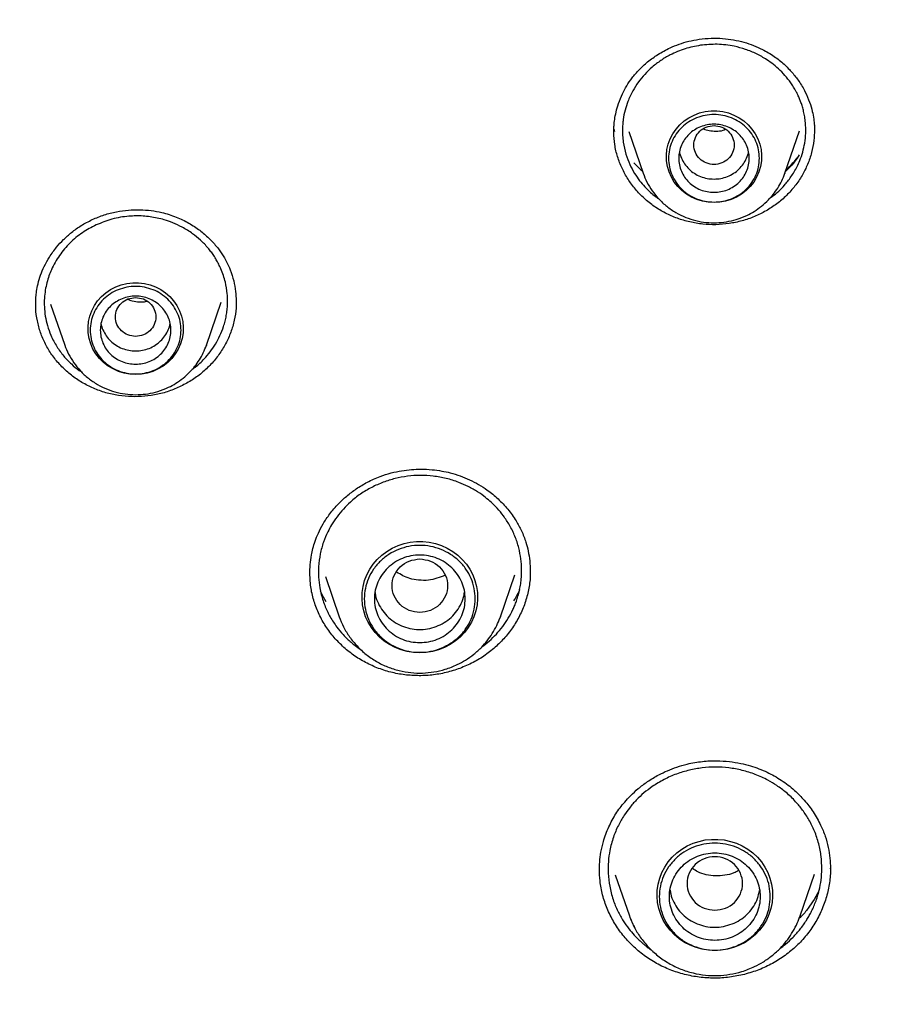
# Model space of a CAD drawing. Header units: millimetres. Extents: x 8 to 1762, y 12 to 2803.
# Tile 92 of 118: x 836 to 853, y 2419 to 2438. Entities that reach past the tile are written whole.
import ezdxf

# ---------------------------------------------------------------- set-up
doc = ezdxf.new("R2010")
doc.units = ezdxf.units.MM

msp = doc.modelspace()

# ---------------------------------------------------------------- linework, layer by layer
at = {"color": 7, "linetype": 'Continuous', "lineweight": 30}
for p, q in [((847.508, 2436.169), (847.509, 2436.187)), ((847.509, 2436.22), (847.523, 2436.178)), ((847.509, 2436.158), (847.51, 2436.178)), ((847.806, 2436.172), (848.09, 2435.349)), ((850.9, 2435.349), (851.188, 2436.185)), ((851.481, 2436.288), (851.484, 2436.297)), ((851.486, 2436.2), (851.485, 2436.187)), ((850.9, 2435.349), (850.897, 2435.34)), ((840.021, 2432.817), (840.021, 2432.788)), ((836.053, 2432.743), (836.053, 2432.752)), ((836.346, 2432.75), (836.625, 2431.941)), ((839.435, 2431.941), (839.728, 2432.79)), ((839.435, 2431.941), (839.432, 2431.933)), ((841.791, 2427.354), (842.066, 2426.556)), ((845.26, 2426.556), (845.546, 2427.384)), ((845.85, 2427.463), (845.85, 2427.447)), ((842.07, 2426.545), (842.066, 2426.556)), ((845.249, 2426.529), (845.26, 2426.556)), ((845.26, 2426.556), (845.251, 2426.53)), ((851.8, 2421.568), (851.8, 2421.554)), ((847.539, 2421.436), (847.818, 2420.625)), ((851.204, 2420.625), (851.489, 2421.451)), ((851.204, 2420.625), (851.186, 2420.577)), ((851.193, 2420.599), (851.204, 2420.625))]:
    msp.add_line(p, q, dxfattribs=at)
at = {"color": 7, "linetype": 'Continuous', "lineweight": 30, "flags": 128}
for points in [[(849.495, 2434.766), (849.379, 2434.773), (849.265, 2434.794), (849.154, 2434.828), (849.048, 2434.875), (848.95, 2434.934), (848.859, 2435.004), (848.778, 2435.084), (848.708, 2435.173), (848.65, 2435.27), (848.605, 2435.374), (848.573, 2435.481), (848.555, 2435.592), (848.552, 2435.704), (848.562, 2435.815), (848.587, 2435.925), (848.626, 2436.03), (848.678, 2436.13), (848.742, 2436.224), (848.817, 2436.309), (848.903, 2436.384), (848.998, 2436.449), (849.1, 2436.502), (849.209, 2436.542), (849.321, 2436.57), (849.437, 2436.583), (849.553, 2436.583), (849.668, 2436.57), (849.781, 2436.542), (849.889, 2436.502), (849.992, 2436.449), (850.086, 2436.384), (850.172, 2436.309), (850.248, 2436.224), (850.312, 2436.13), (850.364, 2436.03), (850.403, 2435.925), (850.427, 2435.815), (850.438, 2435.704), (850.435, 2435.592), (850.417, 2435.481), (850.385, 2435.374), (850.34, 2435.27), (850.282, 2435.173), (850.211, 2435.084), (850.131, 2435.004), (850.04, 2434.934), (849.941, 2434.875), (849.836, 2434.828), (849.725, 2434.794), (849.611, 2434.773), (849.495, 2434.766)], [(838.03, 2431.359), (837.914, 2431.365), (837.8, 2431.386), (837.689, 2431.42), (837.583, 2431.467), (837.485, 2431.526), (837.394, 2431.596), (837.313, 2431.676), (837.243, 2431.766), (837.185, 2431.863), (837.14, 2431.966), (837.108, 2432.073), (837.09, 2432.184), (837.087, 2432.296), (837.097, 2432.407), (837.122, 2432.517), (837.161, 2432.622), (837.213, 2432.723), (837.277, 2432.816), (837.352, 2432.901), (837.438, 2432.976), (837.533, 2433.041), (837.636, 2433.094), (837.744, 2433.135), (837.857, 2433.162), (837.972, 2433.176), (838.088, 2433.176), (838.203, 2433.162), (838.316, 2433.135), (838.424, 2433.094), (838.527, 2433.041), (838.622, 2432.976), (838.707, 2432.901), (838.783, 2432.816), (838.847, 2432.723), (838.899, 2432.622), (838.938, 2432.517), (838.963, 2432.407), (838.973, 2432.296), (838.97, 2432.184), (838.952, 2432.073), (838.92, 2431.966), (838.875, 2431.863), (838.817, 2431.766), (838.747, 2431.676), (838.666, 2431.596), (838.575, 2431.526), (838.476, 2431.467), (838.371, 2431.42), (838.26, 2431.386), (838.146, 2431.365), (838.03, 2431.359)], [(843.663, 2425.839), (843.537, 2425.846), (843.413, 2425.866), (843.291, 2425.899), (843.174, 2425.945), (843.063, 2426.003), (842.959, 2426.072), (842.864, 2426.152), (842.779, 2426.242), (842.704, 2426.34), (842.641, 2426.445), (842.59, 2426.556), (842.553, 2426.672), (842.528, 2426.792), (842.518, 2426.913), (842.521, 2427.035), (842.539, 2427.155), (842.57, 2427.273), (842.614, 2427.387), (842.671, 2427.495), (842.74, 2427.597), (842.82, 2427.691), (842.911, 2427.776), (843.01, 2427.851), (843.118, 2427.914), (843.232, 2427.966), (843.351, 2428.006), (843.475, 2428.032), (843.6, 2428.046), (843.726, 2428.046), (843.852, 2428.032), (843.975, 2428.006), (844.094, 2427.966), (844.208, 2427.914), (844.316, 2427.851), (844.415, 2427.776), (844.506, 2427.691), (844.586, 2427.597), (844.655, 2427.495), (844.712, 2427.387), (844.756, 2427.273), (844.787, 2427.155), (844.805, 2427.035), (844.808, 2426.913), (844.798, 2426.792), (844.774, 2426.672), (844.736, 2426.556), (844.685, 2426.445), (844.622, 2426.34), (844.547, 2426.242), (844.462, 2426.152), (844.367, 2426.072), (844.263, 2426.003), (844.152, 2425.945), (844.035, 2425.899), (843.914, 2425.866), (843.789, 2425.846), (843.663, 2425.839)], [(849.511, 2419.936), (849.385, 2419.943), (849.26, 2419.963), (849.139, 2419.996), (849.022, 2420.042), (848.911, 2420.099), (848.807, 2420.169), (848.712, 2420.249), (848.627, 2420.338), (848.552, 2420.436), (848.489, 2420.541), (848.438, 2420.653), (848.4, 2420.769), (848.376, 2420.888), (848.366, 2421.01), (848.369, 2421.131), (848.387, 2421.252), (848.418, 2421.369), (848.462, 2421.483), (848.519, 2421.592), (848.588, 2421.694), (848.668, 2421.788), (848.759, 2421.872), (848.858, 2421.947), (848.966, 2422.011), (849.08, 2422.063), (849.199, 2422.102), (849.322, 2422.129), (849.448, 2422.142), (849.574, 2422.142), (849.699, 2422.129), (849.823, 2422.102), (849.942, 2422.063), (850.056, 2422.011), (850.164, 2421.947), (850.263, 2421.872), (850.354, 2421.788), (850.434, 2421.694), (850.503, 2421.592), (850.56, 2421.483), (850.604, 2421.369), (850.635, 2421.252), (850.653, 2421.131), (850.656, 2421.01), (850.646, 2420.888), (850.621, 2420.769), (850.584, 2420.653), (850.533, 2420.541), (850.47, 2420.436), (850.395, 2420.338), (850.31, 2420.249), (850.215, 2420.169), (850.111, 2420.099), (850, 2420.042), (849.883, 2419.996), (849.761, 2419.963), (849.637, 2419.943), (849.511, 2419.936)]]:
    msp.add_lwpolyline(points, dxfattribs=at)
at = {"color": 7, "linetype": 'Continuous', "lineweight": 30}
msp.add_arc((849.412, 2421.176), 1.686, 199.0721, 207.8818, dxfattribs=at)
for points, knots in [([(855.494, 2455.209), (855.134, 2455.207), (854.425, 2455.204), (853.381, 2455.173), (852.374, 2455.126), (851.403, 2455.064), (850.471, 2454.988), (849.525, 2454.895), (848.572, 2454.786), (847.617, 2454.659), (846.714, 2454.524), (845.863, 2454.383), (845.063, 2454.238), (844.315, 2454.092), (843.618, 2453.946), (843.013, 2453.812), (842.493, 2453.691), (842.05, 2453.584), (841.624, 2453.477), (840.861, 2453.28), (839.753, 2452.974), (838.302, 2452.53), (836.847, 2452.04), (835.39, 2451.505), (833.938, 2450.925), (832.519, 2450.311), (831.137, 2449.667), (829.792, 2448.996), (828.468, 2448.289), (827.164, 2447.546), (825.882, 2446.769), (824.623, 2445.957), (823.347, 2445.084), (822.057, 2444.146), (820.759, 2443.14), (819.492, 2442.096), (818.26, 2441.015), (817.098, 2439.932), (816.005, 2438.852), (814.978, 2437.778), (813.982, 2436.677), (813.019, 2435.55), (812.088, 2434.397), (811.191, 2433.22), (810.299, 2431.979), (809.418, 2430.673), (808.552, 2429.3), (807.73, 2427.901), (806.953, 2426.48), (806.248, 2425.088), (805.61, 2423.73), (805.035, 2422.41), (804.497, 2421.075), (804.031, 2419.818), (803.624, 2418.631), (803.268, 2417.509), (802.93, 2416.351), (802.624, 2415.201), (802.349, 2414.061), (802.103, 2412.935), (801.881, 2411.788), (801.683, 2410.628), (801.51, 2409.464), (801.365, 2408.302), (801.246, 2407.141), (801.19, 2406.365), (801.162, 2405.978)], [0, 0, 0, 0, 0.013175, 0.02591, 0.038204, 0.050057, 0.06147, 0.072442, 0.084808, 0.096563, 0.107705, 0.118235, 0.128154, 0.13746, 0.146154, 0.154236, 0.160157, 0.1657, 0.170973, 0.176251, 0.194574, 0.213129, 0.231915, 0.250932, 0.270136, 0.289358, 0.307811, 0.326265, 0.344719, 0.363174, 0.38163, 0.400086, 0.418541, 0.438843, 0.459144, 0.479446, 0.499748, 0.520051, 0.538508, 0.556967, 0.575426, 0.593885, 0.612344, 0.630804, 0.649264, 0.669571, 0.689878, 0.710185, 0.730493, 0.750801, 0.768894, 0.786988, 0.805082, 0.823177, 0.837619, 0.852441, 0.867644, 0.883229, 0.897466, 0.912007, 0.926845, 0.941706, 0.956447, 0.971074, 0.98559, 1, 1, 1, 1]), ([(804.807, 2408.633), (804.833, 2408.744), (804.918, 2409.109), (805.075, 2409.722), (805.277, 2410.474), (805.492, 2411.221), (805.718, 2411.966), (805.957, 2412.707), (806.208, 2413.445), (806.47, 2414.178), (806.744, 2414.908), (807.03, 2415.633), (807.327, 2416.355), (807.636, 2417.071), (807.957, 2417.783), (808.289, 2418.49), (808.632, 2419.192), (808.986, 2419.889), (809.352, 2420.58), (809.729, 2421.266), (810.116, 2421.946), (810.515, 2422.621), (810.924, 2423.289), (811.344, 2423.951), (811.775, 2424.607), (812.216, 2425.256), (812.667, 2425.898), (813.129, 2426.534), (813.601, 2427.163), (814.083, 2427.785), (814.575, 2428.399), (815.077, 2429.006), (815.588, 2429.605), (816.109, 2430.197), (816.64, 2430.781), (817.18, 2431.357), (817.729, 2431.924), (818.287, 2432.484), (818.854, 2433.035), (819.43, 2433.577), (820.014, 2434.111), (820.607, 2434.636), (821.208, 2435.153), (821.818, 2435.66), (822.436, 2436.158), (823.061, 2436.647), (823.694, 2437.126), (824.335, 2437.596), (824.984, 2438.056), (825.64, 2438.506), (826.303, 2438.947), (826.972, 2439.378), (827.649, 2439.798), (828.333, 2440.209), (829.023, 2440.609), (829.719, 2440.999), (830.422, 2441.378), (831.13, 2441.747), (831.844, 2442.105), (832.565, 2442.453), (833.29, 2442.79), (834.021, 2443.116), (834.757, 2443.431), (835.498, 2443.735), (836.244, 2444.027), (836.994, 2444.309), (837.749, 2444.58), (838.508, 2444.839), (839.271, 2445.087), (840.038, 2445.323), (840.809, 2445.548), (841.584, 2445.761), (842.361, 2445.963), (843.142, 2446.153), (843.926, 2446.332), (844.712, 2446.498), (845.501, 2446.653), (846.293, 2446.797), (847.087, 2446.928), (847.882, 2447.048), (848.68, 2447.155), (849.479, 2447.251), (850.28, 2447.335), (851.082, 2447.407), (851.885, 2447.466), (852.689, 2447.514), (853.493, 2447.55), (854.298, 2447.574), (855.103, 2447.586), (855.909, 2447.586), (856.714, 2447.573), (857.519, 2447.549), (858.323, 2447.513), (859.127, 2447.465), (859.93, 2447.405), (860.732, 2447.332), (861.533, 2447.248), (862.332, 2447.152), (863.129, 2447.044), (863.925, 2446.924), (864.719, 2446.793), (865.51, 2446.649), (866.299, 2446.494), (867.086, 2446.326), (867.869, 2446.148), (868.65, 2445.957), (869.428, 2445.755), (870.202, 2445.541), (870.972, 2445.316), (871.739, 2445.079), (872.502, 2444.831), (873.261, 2444.572), (874.016, 2444.301), (874.766, 2444.019), (875.512, 2443.726), (876.253, 2443.421), (876.989, 2443.106), (877.72, 2442.78), (878.445, 2442.443), (879.165, 2442.095), (879.879, 2441.736), (880.587, 2441.367), (881.29, 2440.987), (881.986, 2440.597), (882.676, 2440.196), (883.359, 2439.786), (884.035, 2439.365), (884.705, 2438.934), (885.368, 2438.493), (886.023, 2438.042), (886.672, 2437.582), (887.312, 2437.112), (887.945, 2436.632), (888.571, 2436.143), (889.188, 2435.645), (889.797, 2435.137), (890.398, 2434.621), (890.991, 2434.095), (891.575, 2433.561), (892.151, 2433.019), (892.718, 2432.467), (893.275, 2431.908), (893.824, 2431.34), (894.364, 2430.763), (894.894, 2430.179), (895.415, 2429.587), (895.926, 2428.988), (896.427, 2428.381), (896.919, 2427.766), (897.401, 2427.144), (897.872, 2426.515), (898.334, 2425.879), (898.785, 2425.237), (899.226, 2424.587), (899.656, 2423.931), (900.076, 2423.269), (900.485, 2422.601), (900.883, 2421.926), (901.27, 2421.246), (901.647, 2420.56), (902.012, 2419.868), (902.366, 2419.171), (902.709, 2418.469), (903.04, 2417.762), (903.361, 2417.05), (903.669, 2416.333), (903.966, 2415.612), (904.252, 2414.887), (904.526, 2414.157), (904.788, 2413.423), (905.038, 2412.685), (905.276, 2411.944), (905.502, 2411.199), (905.717, 2410.452), (905.918, 2409.7), (906.069, 2409.11), (906.149, 2408.77), (906.169, 2408.682)], [0, 0, 0, 0, 0.002552, 0.008307, 0.014062, 0.019817, 0.025572, 0.031327, 0.037082, 0.042837, 0.048592, 0.054347, 0.060102, 0.065856, 0.071611, 0.077366, 0.083121, 0.088875, 0.09463, 0.100385, 0.106139, 0.111894, 0.117649, 0.123403, 0.129158, 0.134912, 0.140667, 0.146421, 0.152176, 0.15793, 0.163684, 0.169439, 0.175193, 0.180947, 0.186702, 0.192456, 0.19821, 0.203964, 0.209718, 0.215472, 0.221226, 0.22698, 0.232734, 0.238488, 0.244242, 0.249996, 0.25575, 0.261504, 0.267258, 0.273012, 0.278766, 0.284519, 0.290273, 0.296027, 0.301781, 0.307534, 0.313288, 0.319042, 0.324795, 0.330549, 0.336303, 0.342056, 0.34781, 0.353563, 0.359317, 0.36507, 0.370824, 0.376577, 0.382331, 0.388084, 0.393838, 0.399591, 0.405344, 0.411098, 0.416851, 0.422604, 0.428358, 0.434111, 0.439865, 0.445618, 0.451371, 0.457125, 0.462878, 0.468631, 0.474384, 0.480138, 0.485891, 0.491644, 0.497398, 0.503151, 0.508904, 0.514658, 0.520411, 0.526164, 0.531917, 0.537671, 0.543424, 0.549177, 0.554931, 0.560684, 0.566437, 0.572191, 0.577944, 0.583697, 0.589451, 0.595204, 0.600957, 0.606711, 0.612464, 0.618218, 0.623971, 0.629724, 0.635478, 0.641231, 0.646985, 0.652738, 0.658492, 0.664245, 0.669999, 0.675752, 0.681506, 0.687259, 0.693013, 0.698767, 0.70452, 0.710274, 0.716028, 0.721781, 0.727535, 0.733289, 0.739043, 0.744796, 0.75055, 0.756304, 0.762058, 0.767812, 0.773566, 0.77932, 0.785074, 0.790828, 0.796582, 0.802336, 0.80809, 0.813844, 0.819598, 0.825352, 0.831107, 0.836861, 0.842615, 0.848369, 0.854124, 0.859878, 0.865632, 0.871387, 0.877141, 0.882896, 0.88865, 0.894405, 0.900159, 0.905914, 0.911669, 0.917423, 0.923178, 0.928933, 0.934687, 0.940442, 0.946197, 0.951952, 0.957706, 0.963461, 0.969216, 0.974971, 0.980726, 0.986481, 0.992236, 0.997991, 1, 1, 1, 1]), ([(847.507, 2436.147), (847.507, 2436.167), (847.508, 2436.216), (847.513, 2436.305), (847.526, 2436.423), (847.554, 2436.568), (847.603, 2436.739), (847.674, 2436.913), (847.764, 2437.083), (847.872, 2437.244), (848.01, 2437.405), (848.181, 2437.562), (848.387, 2437.709), (848.597, 2437.824), (848.803, 2437.909), (848.995, 2437.969), (849.13, 2437.992), (849.199, 2438.005)], [0, 0, 0, 0, 0.02339, 0.057652, 0.102838, 0.158968, 0.226004, 0.303815, 0.369132, 0.440294, 0.517527, 0.601319, 0.691662, 0.788386, 0.856306, 0.926857, 1, 1, 1, 1]), ([(849.226, 2437.884), (849.124, 2437.864), (848.916, 2437.824), (848.654, 2437.713), (848.439, 2437.586), (848.27, 2437.457), (848.121, 2437.313), (847.991, 2437.154), (847.877, 2436.975), (847.789, 2436.787), (847.728, 2436.597), (847.697, 2436.443), (847.684, 2436.314), (847.679, 2436.207), (847.682, 2436.09), (847.699, 2435.926), (847.741, 2435.733), (847.82, 2435.526), (847.914, 2435.35), (848.014, 2435.204), (848.114, 2435.085), (848.212, 2434.988), (848.304, 2434.906), (848.37, 2434.86), (848.4, 2434.839)], [0, 0, 0, 0, 0.073539, 0.148688, 0.199739, 0.251537, 0.301759, 0.349577, 0.401669, 0.458049, 0.503175, 0.550733, 0.575437, 0.600752, 0.63118, 0.663591, 0.724178, 0.77916, 0.828518, 0.872231, 0.910284, 0.942664, 0.973073, 1, 1, 1, 1]), ([(849.199, 2438.005), (849.278, 2438.013), (849.433, 2438.031), (849.663, 2438.024), (849.882, 2437.996), (850.087, 2437.948), (850.278, 2437.884), (850.481, 2437.793), (850.687, 2437.671), (850.884, 2437.515), (851.046, 2437.349), (851.188, 2437.165), (851.304, 2436.968), (851.391, 2436.765), (851.445, 2436.584), (851.474, 2436.429), (851.485, 2436.302), (851.486, 2436.229), (851.487, 2436.197)], [0, 0, 0, 0, 0.069496, 0.13621, 0.200331, 0.261969, 0.321195, 0.378066, 0.45905, 0.534768, 0.605072, 0.669995, 0.748113, 0.816561, 0.875572, 0.925673, 0.9671, 1, 1, 1, 1]), ([(850.61, 2434.861), (850.623, 2434.869), (850.731, 2434.936), (850.843, 2435.054), (850.959, 2435.191), (851.023, 2435.278), (851.086, 2435.375), (851.145, 2435.483), (851.204, 2435.613), (851.257, 2435.768), (851.297, 2435.949), (851.317, 2436.145), (851.313, 2436.32), (851.295, 2436.463), (851.274, 2436.569), (851.248, 2436.664), (851.221, 2436.747), (851.191, 2436.825), (851.16, 2436.895), (851.128, 2436.958), (851.091, 2437.025), (851.03, 2437.125), (850.935, 2437.252), (850.811, 2437.387), (850.679, 2437.502), (850.524, 2437.614), (850.34, 2437.718), (850.123, 2437.807), (849.864, 2437.877), (849.561, 2437.916), (849.337, 2437.894), (849.226, 2437.884)], [0, 0, 0, 0, 0.009893, 0.081383, 0.103192, 0.126759, 0.152083, 0.17916, 0.207989, 0.246476, 0.287686, 0.331609, 0.378238, 0.40452, 0.428566, 0.450378, 0.469958, 0.487311, 0.505871, 0.520958, 0.534299, 0.556179, 0.598255, 0.638116, 0.67577, 0.711225, 0.761357, 0.810679, 0.859203, 0.930461, 1, 1, 1, 1]), ([(849.794, 2434.349), (849.707, 2434.34), (849.533, 2434.321), (849.271, 2434.334), (849.014, 2434.376), (848.766, 2434.45), (848.529, 2434.554), (848.308, 2434.687), (848.108, 2434.846), (847.933, 2435.028), (847.786, 2435.229), (847.666, 2435.445), (847.579, 2435.675), (847.521, 2435.914), (847.512, 2436.077), (847.507, 2436.158)], [0, 0, 0, 0, 0.077425, 0.154315, 0.230961, 0.307613, 0.384512, 0.461941, 0.539392, 0.616344, 0.693027, 0.769607, 0.846233, 0.923086, 1, 1, 1, 1]), ([(849.495, 2436.292), (849.443, 2436.286), (849.338, 2436.274), (849.204, 2436.186), (849.116, 2436.058), (849.084, 2435.906), (849.116, 2435.755), (849.204, 2435.627), (849.338, 2435.542), (849.495, 2435.511), (849.652, 2435.542), (849.785, 2435.627), (849.873, 2435.755), (849.906, 2435.906), (849.873, 2436.058), (849.785, 2436.186), (849.652, 2436.274), (849.547, 2436.286), (849.495, 2436.292)], [0, 0, 0, 0, 0.0625, 0.125, 0.1875, 0.25, 0.3125, 0.375, 0.4375, 0.5, 0.5625, 0.625, 0.6875, 0.75, 0.8125, 0.875, 0.9375, 1, 1, 1, 1]), ([(849.287, 2436.227), (849.323, 2436.215), (849.404, 2436.187), (849.536, 2436.181), (849.647, 2436.186), (849.704, 2436.211), (849.717, 2436.218)], [0, 0, 0, 0, 0.26413, 0.577208, 0.896766, 1, 1, 1, 1]), ([(851.486, 2436.212), (851.484, 2436.14), (851.48, 2435.987), (851.433, 2435.755), (851.355, 2435.522), (851.245, 2435.299), (851.105, 2435.092), (850.937, 2434.904), (850.744, 2434.739), (850.53, 2434.598), (850.298, 2434.484), (850.052, 2434.397), (849.88, 2434.365), (849.794, 2434.349)], [0, 0, 0, 0, 0.081051, 0.172812, 0.26455, 0.356302, 0.448178, 0.540006, 0.631641, 0.72328, 0.815082, 0.907232, 1, 1, 1, 1]), ([(848.808, 2435.775), (848.808, 2435.775), (848.813, 2435.731), (848.846, 2435.647), (848.908, 2435.529), (848.997, 2435.426), (849.103, 2435.342), (849.225, 2435.28), (849.357, 2435.239), (849.449, 2435.234), (849.495, 2435.232)], [0, 0, 0, 0, 0.000201, 0.14303, 0.285858, 0.428687, 0.571515, 0.714343, 0.857172, 1, 1, 1, 1]), ([(849.495, 2435.232), (849.541, 2435.234), (849.632, 2435.239), (849.764, 2435.28), (849.886, 2435.342), (849.993, 2435.426), (850.081, 2435.529), (850.144, 2435.647), (850.177, 2435.731), (850.181, 2435.775), (850.181, 2435.775)], [0, 0, 0, 0, 0.142828, 0.285657, 0.428485, 0.571313, 0.714142, 0.85697, 0.999799, 1, 1, 1, 1]), ([(847.907, 2435.557), (847.956, 2435.501), (848.009, 2435.442), (848.072, 2435.393), (848.076, 2435.39)], [0, 0, 0, 0, 0.943761, 1, 1, 1, 1]), ([(851.185, 2435.712), (851.157, 2435.67), (851.092, 2435.572), (850.998, 2435.46), (850.929, 2435.397), (850.91, 2435.38)], [0, 0, 0, 0, 0.356325, 0.826005, 1, 1, 1, 1]), ([(850.922, 2435.413), (850.939, 2435.427), (851.021, 2435.499), (851.089, 2435.583), (851.143, 2435.651)], [0, 0, 0, 0, 0.201987, 1, 1, 1, 1]), ([(848.09, 2435.349), (848.114, 2435.289), (848.162, 2435.166), (848.268, 2434.994), (848.399, 2434.832), (848.557, 2434.687), (848.736, 2434.564), (848.931, 2434.469), (849.133, 2434.404), (849.338, 2434.368), (849.542, 2434.361), (849.743, 2434.381), (849.946, 2434.429), (850.131, 2434.5), (850.296, 2434.591), (850.44, 2434.692), (850.566, 2434.807), (850.673, 2434.929), (850.762, 2435.055), (850.841, 2435.195), (850.88, 2435.297), (850.9, 2435.349)], [0, 0, 0, 0, 0.052998, 0.10785, 0.164691, 0.223704, 0.284086, 0.343281, 0.401166, 0.457756, 0.513067, 0.567114, 0.622093, 0.683577, 0.728424, 0.776386, 0.827499, 0.86793, 0.910157, 0.954182, 1, 1, 1, 1]), ([(837.169, 2434.429), (837.249, 2434.462), (837.404, 2434.527), (837.646, 2434.588), (837.884, 2434.621), (838.115, 2434.628), (838.336, 2434.611), (838.578, 2434.567), (838.831, 2434.488), (839.083, 2434.366), (839.299, 2434.224), (839.479, 2434.069), (839.625, 2433.911), (839.743, 2433.752), (839.836, 2433.592), (839.916, 2433.415), (839.978, 2433.217), (840.016, 2433.011), (840.021, 2432.878), (840.023, 2432.816)], [0, 0, 0, 0, 0.064365, 0.126222, 0.18576, 0.243087, 0.298275, 0.351391, 0.42722, 0.498211, 0.564372, 0.625673, 0.68206, 0.733516, 0.781688, 0.828738, 0.889909, 0.949269, 1, 1, 1, 1]), ([(836.049, 2432.738), (836.049, 2432.747), (836.049, 2432.769), (836.05, 2432.82), (836.054, 2432.902), (836.067, 2433.019), (836.095, 2433.165), (836.144, 2433.33), (836.218, 2433.509), (836.323, 2433.696), (836.452, 2433.874), (836.601, 2434.037), (836.763, 2434.181), (836.952, 2434.318), (837.095, 2434.391), (837.169, 2434.429)], [0, 0, 0, 0, 0.0137323, 0.0339269, 0.0763625, 0.1333402, 0.2047613, 0.2904809, 0.3788846, 0.4793202, 0.5918633, 0.6841696, 0.783073, 0.888392, 1, 1, 1, 1]), ([(839.151, 2431.46), (839.173, 2431.475), (839.26, 2431.535), (839.38, 2431.652), (839.512, 2431.806), (839.617, 2431.961), (839.706, 2432.128), (839.766, 2432.281), (839.805, 2432.415), (839.829, 2432.525), (839.845, 2432.637), (839.853, 2432.744), (839.854, 2432.833), (839.852, 2432.902), (839.843, 2433.018), (839.812, 2433.205), (839.747, 2433.4), (839.679, 2433.544), (839.631, 2433.632), (839.58, 2433.714), (839.525, 2433.792), (839.441, 2433.897), (839.323, 2434.02), (839.152, 2434.16), (838.967, 2434.276), (838.777, 2434.365), (838.609, 2434.423), (838.458, 2434.461), (838.318, 2434.486), (838.177, 2434.5), (838.036, 2434.503), (837.83, 2434.493), (837.559, 2434.449), (837.351, 2434.365), (837.248, 2434.323)], [0, 0, 0, 0, 0.014739, 0.060688, 0.096159, 0.132484, 0.16966, 0.207686, 0.229805, 0.252199, 0.27487, 0.297816, 0.316589, 0.327765, 0.339621, 0.386421, 0.441483, 0.461915, 0.481765, 0.501034, 0.519722, 0.537831, 0.580549, 0.619667, 0.666226, 0.706428, 0.740291, 0.767434, 0.794313, 0.820931, 0.847291, 0.873394, 0.937467, 1, 1, 1, 1]), ([(837.248, 2434.323), (837.155, 2434.275), (836.967, 2434.176), (836.721, 2433.969), (836.511, 2433.722), (836.383, 2433.495), (836.31, 2433.31), (836.268, 2433.175), (836.237, 2433.027), (836.219, 2432.866), (836.218, 2432.694), (836.237, 2432.512), (836.279, 2432.323), (836.339, 2432.158), (836.404, 2432.02), (836.466, 2431.914), (836.533, 2431.815), (836.625, 2431.696), (836.75, 2431.568), (836.87, 2431.463), (836.944, 2431.417), (836.96, 2431.407)], [0, 0, 0, 0, 0.084727, 0.171495, 0.260353, 0.351349, 0.388169, 0.428018, 0.470903, 0.516832, 0.565813, 0.617854, 0.672965, 0.731155, 0.767212, 0.802018, 0.83557, 0.867867, 0.928654, 0.984399, 1, 1, 1, 1]), ([(838.03, 2432.884), (837.978, 2432.878), (837.873, 2432.866), (837.74, 2432.778), (837.651, 2432.65), (837.619, 2432.499), (837.651, 2432.348), (837.74, 2432.219), (837.873, 2432.134), (838.03, 2432.103), (838.187, 2432.134), (838.32, 2432.219), (838.408, 2432.348), (838.441, 2432.499), (838.408, 2432.65), (838.32, 2432.778), (838.187, 2432.866), (838.082, 2432.878), (838.03, 2432.884)], [0, 0, 0, 0, 0.0625, 0.125, 0.1875, 0.25, 0.3125, 0.375, 0.4375, 0.5, 0.5625, 0.625, 0.6875, 0.75, 0.8125, 0.875, 0.9375, 1, 1, 1, 1]), ([(837.873, 2432.852), (837.892, 2432.843), (837.953, 2432.815), (838.066, 2432.797), (838.175, 2432.792), (838.236, 2432.806), (838.252, 2432.81)], [0, 0, 0, 0, 0.167501, 0.520722, 0.873165, 1, 1, 1, 1]), ([(840.022, 2432.811), (840.023, 2432.766), (840.024, 2432.639), (839.99, 2432.431), (839.922, 2432.193), (839.82, 2431.966), (839.687, 2431.753), (839.527, 2431.557), (839.341, 2431.383), (839.133, 2431.23), (838.978, 2431.151), (838.9, 2431.111)], [0, 0, 0, 0, 0.064807, 0.181535, 0.298484, 0.415347, 0.531873, 0.648342, 0.764993, 0.882089, 1, 1, 1, 1]), ([(838.9, 2431.111), (838.82, 2431.078), (838.66, 2431.01), (838.405, 2430.948), (838.146, 2430.916), (837.885, 2430.916), (837.626, 2430.947), (837.373, 2431.011), (837.133, 2431.106), (836.908, 2431.23), (836.704, 2431.38), (836.522, 2431.553), (836.365, 2431.747), (836.237, 2431.959), (836.14, 2432.186), (836.078, 2432.423), (836.047, 2432.621), (836.05, 2432.739), (836.051, 2432.775)], [0, 0, 0, 0, 0.065212, 0.129987, 0.19456, 0.259123, 0.323863, 0.388998, 0.454165, 0.51898, 0.583602, 0.648134, 0.712665, 0.777312, 0.841996, 0.90661, 0.971221, 1, 1, 1, 1]), ([(837.343, 2432.367), (837.343, 2432.367), (837.348, 2432.323), (837.381, 2432.239), (837.444, 2432.121), (837.532, 2432.019), (837.639, 2431.934), (837.76, 2431.872), (837.893, 2431.832), (837.984, 2431.827), (838.03, 2431.824)], [0, 0, 0, 0, 0.0002014, 0.1430298, 0.2858582, 0.4286865, 0.5715149, 0.7143433, 0.8571716, 1, 1, 1, 1]), ([(838.03, 2431.824), (838.076, 2431.827), (838.167, 2431.832), (838.3, 2431.872), (838.421, 2431.934), (838.528, 2432.019), (838.616, 2432.121), (838.679, 2432.239), (838.712, 2432.323), (838.717, 2432.367), (838.717, 2432.367)], [0, 0, 0, 0, 0.1428284, 0.2856567, 0.4284851, 0.5713135, 0.7141418, 0.8569702, 0.9997986, 1, 1, 1, 1]), ([(836.625, 2431.941), (836.649, 2431.881), (836.697, 2431.758), (836.803, 2431.586), (836.934, 2431.424), (837.092, 2431.279), (837.271, 2431.156), (837.466, 2431.061), (837.668, 2430.996), (837.874, 2430.961), (838.077, 2430.954), (838.278, 2430.973), (838.481, 2431.021), (838.666, 2431.092), (838.831, 2431.183), (838.975, 2431.284), (839.101, 2431.399), (839.209, 2431.521), (839.297, 2431.647), (839.376, 2431.788), (839.415, 2431.889), (839.435, 2431.941)], [0, 0, 0, 0, 0.0529985, 0.1078498, 0.1646911, 0.2237044, 0.2840861, 0.3432808, 0.4011656, 0.457756, 0.5130672, 0.5671138, 0.6220929, 0.6835769, 0.7284239, 0.7763864, 0.8274988, 0.86793, 0.9101569, 0.9541815, 1, 1, 1, 1]), ([(841.483, 2427.398), (841.485, 2427.461), (841.487, 2427.586), (841.51, 2427.758), (841.545, 2427.914), (841.589, 2428.06), (841.654, 2428.224), (841.749, 2428.407), (841.88, 2428.603), (842.038, 2428.787), (842.216, 2428.953), (842.406, 2429.097), (842.626, 2429.231), (842.79, 2429.3), (842.875, 2429.335)], [0, 0, 0, 0, 0.079097, 0.159086, 0.212936, 0.272102, 0.342148, 0.423263, 0.515885, 0.620075, 0.705765, 0.79776, 0.895884, 1, 1, 1, 1]), ([(842.875, 2429.335), (842.947, 2429.36), (843.088, 2429.408), (843.298, 2429.451), (843.496, 2429.476), (843.698, 2429.483), (843.899, 2429.474), (844.092, 2429.448), (844.279, 2429.407), (844.463, 2429.351), (844.652, 2429.274), (844.832, 2429.179), (845.023, 2429.055), (845.22, 2428.894), (845.414, 2428.689), (845.567, 2428.474), (845.687, 2428.253), (845.764, 2428.052), (845.815, 2427.852), (845.846, 2427.66), (845.851, 2427.525), (845.853, 2427.456)], [0, 0, 0, 0, 0.0542223, 0.1046439, 0.1514078, 0.1945992, 0.2467057, 0.2926199, 0.3323719, 0.381797, 0.429694, 0.4782691, 0.5275213, 0.594375, 0.6632578, 0.7341868, 0.7890375, 0.8505599, 0.8964493, 0.9462678, 1, 1, 1, 1]), ([(844.894, 2425.959), (844.944, 2425.997), (845.047, 2426.073), (845.183, 2426.209), (845.31, 2426.359), (845.42, 2426.524), (845.496, 2426.666), (845.547, 2426.781), (845.58, 2426.869), (845.611, 2426.965), (845.638, 2427.068), (845.66, 2427.18), (845.679, 2427.322), (845.686, 2427.497), (845.671, 2427.706), (845.628, 2427.928), (845.553, 2428.153), (845.45, 2428.366), (845.328, 2428.551), (845.204, 2428.702), (845.084, 2428.821), (844.956, 2428.93), (844.806, 2429.037), (844.629, 2429.138), (844.421, 2429.229), (844.189, 2429.301), (843.932, 2429.347), (843.674, 2429.362), (843.421, 2429.345), (843.174, 2429.301), (843.018, 2429.248), (842.94, 2429.222)], [0, 0, 0, 0, 0.033204, 0.067786, 0.10288, 0.138486, 0.174602, 0.190402, 0.207491, 0.225867, 0.24553, 0.266478, 0.288709, 0.32445, 0.363066, 0.40455, 0.448894, 0.494021, 0.534227, 0.569523, 0.599917, 0.625416, 0.659829, 0.698094, 0.733689, 0.779839, 0.825271, 0.869995, 0.914018, 0.95735, 1, 1, 1, 1]), ([(842.94, 2429.222), (842.862, 2429.19), (842.705, 2429.125), (842.485, 2428.991), (842.299, 2428.845), (842.145, 2428.692), (842.019, 2428.54), (841.918, 2428.388), (841.827, 2428.219), (841.747, 2428.028), (841.684, 2427.797), (841.653, 2427.564), (841.653, 2427.338), (841.674, 2427.154), (841.708, 2426.997), (841.744, 2426.872), (841.787, 2426.756), (841.835, 2426.65), (841.907, 2426.513), (842.005, 2426.362), (842.129, 2426.212), (842.233, 2426.108), (842.305, 2426.044), (842.376, 2425.986), (842.437, 2425.938), (842.491, 2425.904), (842.507, 2425.894)], [0, 0, 0, 0, 0.058606, 0.118168, 0.178698, 0.224754, 0.271368, 0.318545, 0.355834, 0.409404, 0.467523, 0.530202, 0.580233, 0.632847, 0.665961, 0.69772, 0.727666, 0.755798, 0.782113, 0.839906, 0.886314, 0.921307, 0.944864, 0.955465, 0.986653, 1, 1, 1, 1]), ([(843.663, 2427.7), (843.591, 2427.692), (843.448, 2427.676), (843.264, 2427.554), (843.143, 2427.378), (843.098, 2427.17), (843.143, 2426.963), (843.264, 2426.786), (843.448, 2426.669), (843.663, 2426.626), (843.879, 2426.669), (844.062, 2426.786), (844.184, 2426.963), (844.228, 2427.17), (844.184, 2427.378), (844.062, 2427.554), (843.879, 2427.676), (843.735, 2427.692), (843.663, 2427.7)], [0, 0, 0, 0, 0.0625, 0.125, 0.1875, 0.25, 0.3125, 0.375, 0.4375, 0.5, 0.5625, 0.625, 0.6875, 0.75, 0.8125, 0.875, 0.9375, 1, 1, 1, 1]), ([(844.459, 2425.531), (844.368, 2425.501), (844.186, 2425.441), (843.902, 2425.394), (843.615, 2425.381), (843.33, 2425.403), (843.049, 2425.46), (842.779, 2425.552), (842.524, 2425.677), (842.289, 2425.832), (842.079, 2426.015), (841.896, 2426.221), (841.742, 2426.448), (841.621, 2426.692), (841.537, 2426.95), (841.489, 2427.201), (841.486, 2427.365), (841.485, 2427.439)], [0, 0, 0, 0, 0.067921, 0.135399, 0.202672, 0.269935, 0.33738, 0.405231, 0.473122, 0.540661, 0.608005, 0.675255, 0.742494, 0.809842, 0.877227, 0.944555, 1, 1, 1, 1]), ([(844.168, 2427.378), (844.059, 2427.335), (843.887, 2427.268), (843.644, 2427.278), (843.422, 2427.312), (843.286, 2427.391), (843.202, 2427.44)], [0, 0, 0, 0, 0.340718, 0.535193, 0.709011, 1, 1, 1, 1]), ([(845.852, 2427.471), (845.853, 2427.455), (845.858, 2427.349), (845.833, 2427.153), (845.775, 2426.888), (845.676, 2426.632), (845.544, 2426.391), (845.379, 2426.169), (845.185, 2425.968), (844.965, 2425.792), (844.724, 2425.641), (844.547, 2425.568), (844.459, 2425.531)], [0, 0, 0, 0, 0.019286, 0.128087, 0.236941, 0.345966, 0.454904, 0.563548, 0.672152, 0.780924, 0.890097, 1, 1, 1, 1]), ([(841.81, 2426.849), (841.772, 2426.91), (841.729, 2426.978), (841.699, 2427.052), (841.696, 2427.06)], [0, 0, 0, 0, 0.893362, 1, 1, 1, 1]), ([(842.776, 2427.033), (842.776, 2427.029), (842.78, 2426.968), (842.821, 2426.855), (842.898, 2426.702), (843.008, 2426.568), (843.143, 2426.456), (843.297, 2426.372), (843.466, 2426.318), (843.642, 2426.298), (843.82, 2426.309), (843.932, 2426.344), (843.988, 2426.362)], [0, 0, 0, 0, 0.0077012, 0.1179567, 0.2282121, 0.3384675, 0.4487229, 0.5589783, 0.6692337, 0.7794892, 0.8897446, 1, 1, 1, 1]), ([(843.988, 2426.362), (844.042, 2426.385), (844.149, 2426.432), (844.288, 2426.539), (844.405, 2426.669), (844.49, 2426.818), (844.539, 2426.946), (844.547, 2427.023), (844.549, 2427.044)], [0, 0, 0, 0, 0.186236, 0.372471, 0.558707, 0.744942, 0.931178, 1, 1, 1, 1]), ([(845.642, 2427.094), (845.639, 2427.086), (845.608, 2427.009), (845.561, 2426.934), (845.519, 2426.868)], [0, 0, 0, 0, 0.104781, 1, 1, 1, 1]), ([(842.066, 2426.556), (842.093, 2426.487), (842.148, 2426.348), (842.268, 2426.153), (842.417, 2425.969), (842.596, 2425.804), (842.8, 2425.664), (843.022, 2425.556), (843.253, 2425.482), (843.486, 2425.442), (843.718, 2425.434), (843.946, 2425.457), (844.178, 2425.511), (844.387, 2425.593), (844.575, 2425.696), (844.739, 2425.811), (844.882, 2425.941), (845.003, 2426.08), (845.104, 2426.223), (845.189, 2426.373), (845.23, 2426.48), (845.249, 2426.529)], [0, 0, 0, 0, 0.053212, 0.108413, 0.165705, 0.225232, 0.286106, 0.345769, 0.40411, 0.461144, 0.516882, 0.571337, 0.626721, 0.688654, 0.733818, 0.782104, 0.833541, 0.874213, 0.916679, 0.96094, 1, 1, 1, 1]), ([(847.224, 2421.51), (847.225, 2421.571), (847.227, 2421.695), (847.252, 2421.893), (847.307, 2422.13), (847.402, 2422.388), (847.521, 2422.608), (847.632, 2422.768), (847.729, 2422.889), (847.848, 2423.018), (847.998, 2423.155), (848.183, 2423.294), (848.377, 2423.412), (848.573, 2423.507), (848.76, 2423.581), (848.894, 2423.616), (848.963, 2423.635)], [0, 0, 0, 0, 0.065881, 0.135938, 0.209671, 0.316565, 0.416581, 0.464203, 0.513956, 0.572571, 0.640242, 0.716949, 0.80259, 0.864577, 0.930394, 1, 1, 1, 1]), ([(848.963, 2423.635), (849.064, 2423.655), (849.257, 2423.693), (849.539, 2423.704), (849.793, 2423.689), (850.017, 2423.652), (850.212, 2423.602), (850.386, 2423.543), (850.544, 2423.476), (850.692, 2423.4), (850.831, 2423.315), (850.965, 2423.22), (851.121, 2423.09), (851.293, 2422.916), (851.469, 2422.685), (851.605, 2422.445), (851.703, 2422.207), (851.764, 2421.986), (851.797, 2421.771), (851.801, 2421.633), (851.803, 2421.566)], [0, 0, 0, 0, 0.074323, 0.141917, 0.20306, 0.257897, 0.306503, 0.348915, 0.391686, 0.431196, 0.471238, 0.511683, 0.552555, 0.621748, 0.694218, 0.770525, 0.830235, 0.889855, 0.94641, 1, 1, 1, 1]), ([(849.007, 2423.513), (848.921, 2423.49), (848.748, 2423.442), (848.501, 2423.331), (848.286, 2423.203), (848.104, 2423.064), (847.952, 2422.922), (847.822, 2422.772), (847.701, 2422.605), (847.591, 2422.413), (847.493, 2422.18), (847.428, 2421.939), (847.396, 2421.698), (847.392, 2421.46), (847.422, 2421.206), (847.487, 2420.954), (847.581, 2420.725), (847.688, 2420.532), (847.799, 2420.375), (847.906, 2420.249), (848.002, 2420.151), (848.08, 2420.081), (848.145, 2420.027), (848.203, 2419.983), (848.248, 2419.949), (848.275, 2419.932), (848.281, 2419.928)], [0, 0, 0, 0, 0.055338, 0.111602, 0.1688, 0.212331, 0.256395, 0.300998, 0.339165, 0.388861, 0.443578, 0.503326, 0.551464, 0.602445, 0.658928, 0.718741, 0.772474, 0.820114, 0.861647, 0.897062, 0.926352, 0.949507, 0.964023, 0.979934, 0.995708, 1, 1, 1, 1]), ([(850.801, 2419.979), (850.839, 2420.006), (850.932, 2420.075), (851.067, 2420.202), (851.207, 2420.359), (851.305, 2420.498), (851.374, 2420.611), (851.421, 2420.697), (851.466, 2420.792), (851.509, 2420.896), (851.548, 2421.01), (851.588, 2421.157), (851.622, 2421.34), (851.637, 2421.564), (851.623, 2421.806), (851.576, 2422.057), (851.494, 2422.302), (851.384, 2422.525), (851.258, 2422.719), (851.107, 2422.902), (850.936, 2423.066), (850.749, 2423.206), (850.585, 2423.305), (850.442, 2423.376), (850.315, 2423.429), (850.186, 2423.474), (850.055, 2423.511), (849.922, 2423.539), (849.746, 2423.566), (849.524, 2423.579), (849.261, 2423.565), (849.091, 2423.531), (849.007, 2423.513)], [0, 0, 0, 0, 0.024448, 0.06118, 0.098453, 0.136265, 0.152379, 0.169936, 0.188937, 0.20938, 0.231263, 0.254585, 0.292255, 0.333151, 0.377268, 0.424597, 0.472617, 0.517507, 0.55927, 0.597914, 0.64458, 0.685722, 0.721348, 0.745545, 0.769564, 0.793404, 0.817067, 0.840552, 0.863862, 0.909933, 0.95531, 1, 1, 1, 1]), ([(849.511, 2420.737), (849.439, 2420.745), (849.295, 2420.762), (849.112, 2420.883), (848.99, 2421.059), (848.946, 2421.267), (848.99, 2421.475), (849.112, 2421.652), (849.295, 2421.768), (849.511, 2421.811), (849.726, 2421.768), (849.91, 2421.652), (850.031, 2421.475), (850.076, 2421.267), (850.031, 2421.059), (849.91, 2420.883), (849.726, 2420.762), (849.583, 2420.745), (849.511, 2420.737)], [0, 0, 0, 0, 0.0625, 0.125, 0.1875, 0.25, 0.3125, 0.375, 0.4375, 0.5, 0.5625, 0.625, 0.6875, 0.75, 0.8125, 0.875, 0.9375, 1, 1, 1, 1]), ([(850.062, 2419.455), (849.963, 2419.435), (849.767, 2419.396), (849.465, 2419.385), (849.166, 2419.408), (848.873, 2419.468), (848.59, 2419.564), (848.322, 2419.695), (848.075, 2419.859), (847.853, 2420.052), (847.661, 2420.27), (847.5, 2420.509), (847.372, 2420.766), (847.282, 2421.037), (847.23, 2421.301), (847.227, 2421.473), (847.226, 2421.551)], [0, 0, 0, 0, 0.072809, 0.145151, 0.217277, 0.289391, 0.361699, 0.434441, 0.50723, 0.579651, 0.651867, 0.723979, 0.796077, 0.868283, 0.94053, 1, 1, 1, 1]), ([(849.983, 2421.521), (849.952, 2421.505), (849.867, 2421.46), (849.71, 2421.423), (849.467, 2421.412), (849.233, 2421.448), (849.102, 2421.541), (849.069, 2421.565)], [0, 0, 0, 0, 0.110604, 0.300647, 0.493342, 0.870331, 1, 1, 1, 1]), ([(851.801, 2421.58), (851.802, 2421.563), (851.808, 2421.452), (851.782, 2421.246), (851.721, 2420.968), (851.619, 2420.699), (851.482, 2420.445), (851.309, 2420.21), (851.107, 2420), (850.878, 2419.815), (850.625, 2419.661), (850.353, 2419.536), (850.159, 2419.482), (850.062, 2419.455)], [0, 0, 0, 0, 0.017345, 0.1154693, 0.2136173, 0.3118066, 0.4101385, 0.5083852, 0.606372, 0.7043263, 0.8024321, 0.9008941, 1, 1, 1, 1]), ([(848.625, 2421.142), (848.628, 2421.114), (848.638, 2421.03), (848.692, 2420.897), (848.781, 2420.75), (848.9, 2420.622), (849.042, 2420.52), (849.203, 2420.446), (849.375, 2420.404), (849.552, 2420.393), (849.668, 2420.414), (849.726, 2420.425)], [0, 0, 0, 0, 0.057604, 0.175403, 0.293203, 0.411002, 0.528802, 0.646601, 0.764401, 0.8822, 1, 1, 1, 1]), ([(849.726, 2420.425), (849.783, 2420.442), (849.895, 2420.475), (850.048, 2420.564), (850.18, 2420.678), (850.286, 2420.815), (850.363, 2420.967), (850.387, 2421.075), (850.398, 2421.128)], [0, 0, 0, 0, 0.168075, 0.336151, 0.504226, 0.672302, 0.840377, 1, 1, 1, 1]), ([(851.582, 2421.142), (851.571, 2421.119), (851.541, 2421.053), (851.468, 2420.928), (851.36, 2420.771), (851.265, 2420.65), (851.205, 2420.592), (851.198, 2420.586)], [0, 0, 0, 0, 0.115059, 0.329811, 0.635244, 0.962356, 1, 1, 1, 1]), ([(847.818, 2420.625), (847.847, 2420.553), (847.905, 2420.405), (848.032, 2420.198), (848.189, 2420.004), (848.38, 2419.828), (848.596, 2419.68), (848.831, 2419.566), (849.076, 2419.487), (849.324, 2419.445), (849.569, 2419.437), (849.812, 2419.461), (850.057, 2419.518), (850.279, 2419.605), (850.479, 2419.714), (850.652, 2419.836), (850.803, 2419.974), (850.932, 2420.121), (851.038, 2420.273), (851.129, 2420.433), (851.172, 2420.546), (851.193, 2420.599)], [0, 0, 0, 0, 0.0531206, 0.108275, 0.1655537, 0.2250854, 0.2859505, 0.3456004, 0.4039285, 0.4609475, 0.5166697, 0.5711068, 0.6264663, 0.6883718, 0.733511, 0.7817642, 0.8331584, 0.8737913, 0.9162101, 0.9604161, 1, 1, 1, 1])]:
    msp.add_open_spline(points, degree=3, knots=knots, dxfattribs=at)
for points in [[(850.395, 2435.644), (850.391, 2435.587), (850.385, 2435.473), (850.331, 2435.31), (850.248, 2435.159), (850.135, 2435.026), (849.998, 2434.918), (849.841, 2434.837), (849.672, 2434.788), (849.495, 2434.771), (849.318, 2434.788), (849.148, 2434.837), (848.992, 2434.918), (848.854, 2435.026), (848.742, 2435.159), (848.658, 2435.31), (848.606, 2435.473), (848.589, 2435.644), (848.606, 2435.814), (848.658, 2435.978), (848.742, 2436.129), (848.854, 2436.261), (848.992, 2436.369), (849.148, 2436.45), (849.318, 2436.5), (849.495, 2436.517), (849.672, 2436.5), (849.841, 2436.45), (849.998, 2436.369), (850.135, 2436.261), (850.248, 2436.129), (850.331, 2435.978), (850.385, 2435.814), (850.391, 2435.7), (850.395, 2435.644)], [(849.495, 2434.969), (849.449, 2434.972), (849.357, 2434.977), (849.225, 2435.017), (849.103, 2435.079), (848.997, 2435.164), (848.909, 2435.267), (848.844, 2435.384), (848.804, 2435.511), (848.79, 2435.644), (848.804, 2435.776), (848.844, 2435.903), (848.909, 2436.021), (848.997, 2436.124), (849.103, 2436.208), (849.225, 2436.271), (849.357, 2436.31), (849.495, 2436.323), (849.632, 2436.31), (849.764, 2436.271), (849.886, 2436.208), (849.993, 2436.124), (850.081, 2436.021), (850.146, 2435.903), (850.186, 2435.776), (850.199, 2435.644), (850.186, 2435.511), (850.146, 2435.384), (850.081, 2435.267), (849.993, 2435.164), (849.886, 2435.079), (849.764, 2435.017), (849.632, 2434.977), (849.541, 2434.972), (849.495, 2434.969)], [(838.93, 2432.236), (838.927, 2432.179), (838.92, 2432.066), (838.866, 2431.902), (838.783, 2431.751), (838.67, 2431.619), (838.533, 2431.51), (838.377, 2431.429), (838.207, 2431.38), (838.03, 2431.363), (837.853, 2431.38), (837.683, 2431.429), (837.527, 2431.51), (837.389, 2431.619), (837.277, 2431.751), (837.193, 2431.902), (837.142, 2432.066), (837.124, 2432.236), (837.142, 2432.406), (837.193, 2432.57), (837.277, 2432.721), (837.389, 2432.853), (837.527, 2432.962), (837.683, 2433.042), (837.853, 2433.092), (838.03, 2433.109), (838.207, 2433.092), (838.377, 2433.042), (838.533, 2432.962), (838.67, 2432.853), (838.783, 2432.721), (838.866, 2432.57), (838.92, 2432.406), (838.927, 2432.293), (838.93, 2432.236)], [(838.03, 2431.561), (837.984, 2431.564), (837.893, 2431.569), (837.76, 2431.609), (837.639, 2431.671), (837.532, 2431.756), (837.444, 2431.859), (837.379, 2431.976), (837.339, 2432.103), (837.325, 2432.236), (837.339, 2432.368), (837.379, 2432.496), (837.444, 2432.613), (837.532, 2432.716), (837.639, 2432.8), (837.76, 2432.863), (837.893, 2432.902), (838.03, 2432.915), (838.167, 2432.902), (838.3, 2432.863), (838.421, 2432.8), (838.528, 2432.716), (838.616, 2432.613), (838.681, 2432.496), (838.721, 2432.368), (838.734, 2432.236), (838.721, 2432.103), (838.681, 2431.976), (838.616, 2431.859), (838.528, 2431.756), (838.421, 2431.671), (838.3, 2431.609), (838.167, 2431.569), (838.076, 2431.564), (838.03, 2431.561)], [(844.763, 2426.91), (844.759, 2426.841), (844.751, 2426.702), (844.685, 2426.502), (844.584, 2426.317), (844.446, 2426.156), (844.278, 2426.023), (844.087, 2425.924), (843.879, 2425.864), (843.663, 2425.843), (843.447, 2425.864), (843.239, 2425.924), (843.048, 2426.023), (842.88, 2426.156), (842.743, 2426.317), (842.64, 2426.502), (842.577, 2426.702), (842.556, 2426.91), (842.577, 2427.118), (842.64, 2427.318), (842.743, 2427.503), (842.88, 2427.664), (843.048, 2427.797), (843.239, 2427.896), (843.447, 2427.956), (843.663, 2427.977), (843.879, 2427.956), (844.087, 2427.896), (844.278, 2427.797), (844.446, 2427.664), (844.584, 2427.503), (844.685, 2427.318), (844.751, 2427.118), (844.759, 2426.979), (844.763, 2426.91)], [(843.663, 2426.043), (843.604, 2426.046), (843.486, 2426.052), (843.316, 2426.104), (843.16, 2426.184), (843.023, 2426.293), (842.91, 2426.425), (842.826, 2426.576), (842.775, 2426.74), (842.757, 2426.91), (842.775, 2427.08), (842.826, 2427.244), (842.91, 2427.395), (843.023, 2427.527), (843.16, 2427.636), (843.316, 2427.716), (843.486, 2427.766), (843.663, 2427.783), (843.84, 2427.766), (844.01, 2427.716), (844.166, 2427.636), (844.304, 2427.527), (844.416, 2427.395), (844.5, 2427.244), (844.552, 2427.08), (844.569, 2426.91), (844.552, 2426.74), (844.5, 2426.576), (844.416, 2426.425), (844.304, 2426.293), (844.166, 2426.184), (844.01, 2426.104), (843.84, 2426.052), (843.722, 2426.046), (843.663, 2426.043)], [(850.611, 2421.006), (850.607, 2420.937), (850.599, 2420.798), (850.533, 2420.598), (850.432, 2420.414), (850.294, 2420.252), (850.126, 2420.119), (849.935, 2420.021), (849.727, 2419.96), (849.511, 2419.94), (849.295, 2419.96), (849.087, 2420.021), (848.896, 2420.119), (848.728, 2420.252), (848.59, 2420.414), (848.488, 2420.598), (848.425, 2420.798), (848.404, 2421.006), (848.425, 2421.215), (848.488, 2421.415), (848.59, 2421.599), (848.728, 2421.761), (848.896, 2421.894), (849.087, 2421.992), (849.295, 2422.053), (849.511, 2422.073), (849.727, 2422.053), (849.935, 2421.992), (850.126, 2421.894), (850.294, 2421.761), (850.432, 2421.599), (850.533, 2421.415), (850.599, 2421.215), (850.607, 2421.076), (850.611, 2421.006)], [(849.511, 2420.139), (849.57, 2420.142), (849.688, 2420.149), (849.858, 2420.2), (850.014, 2420.281), (850.151, 2420.389), (850.264, 2420.522), (850.348, 2420.672), (850.399, 2420.836), (850.417, 2421.006), (850.399, 2421.177), (850.348, 2421.34), (850.264, 2421.491), (850.151, 2421.624), (850.014, 2421.732), (849.858, 2421.813), (849.688, 2421.863), (849.511, 2421.879), (849.334, 2421.863), (849.164, 2421.813), (849.008, 2421.732), (848.87, 2421.624), (848.758, 2421.491), (848.674, 2421.34), (848.622, 2421.177), (848.605, 2421.006), (848.622, 2420.836), (848.674, 2420.672), (848.758, 2420.522), (848.87, 2420.389), (849.008, 2420.281), (849.164, 2420.2), (849.334, 2420.149), (849.452, 2420.142), (849.511, 2420.139)]]:
    msp.add_open_spline(points, degree=3, dxfattribs=at)

doc.saveas('drawing.dxf')
